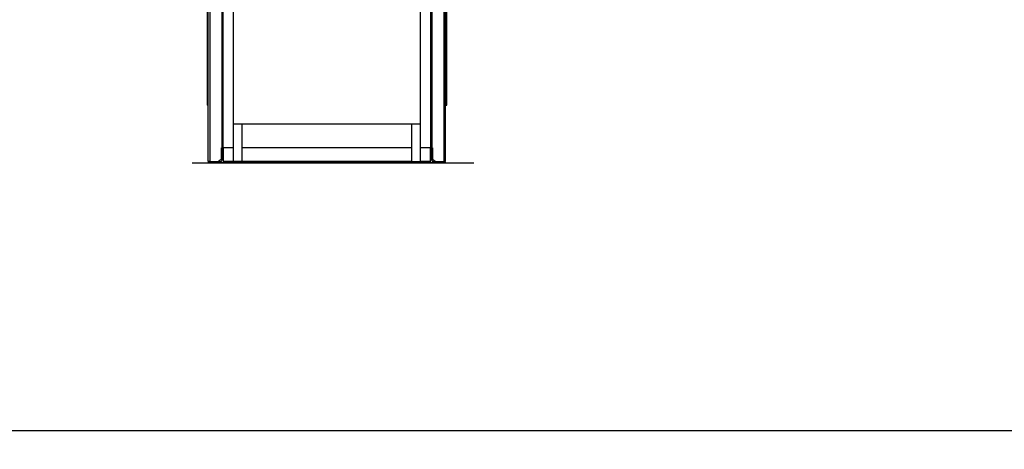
# Model space of a CAD drawing. Header units: millimetres. Extents: x -34725 to 178350, y -13707 to 126150.
# Tile 13 of 256: x -15367 to -10140, y -100 to 2180. Entities that reach past the tile are written whole.
import ezdxf

# ---------------------------------------------------------------- set-up
doc = ezdxf.new("R2010")
doc.units = ezdxf.units.MM
doc.layers.add('4', color=3, linetype='CONTINUOUS')
doc.layers.add('AM_4', color=3, linetype='CONTINUOUS', lineweight=25)
doc.layers.add('AM_VIEWS', color=1, linetype='CONTINUOUS', lineweight=25, plot=False)

msp = doc.modelspace()

# ---------------------------------------------------------------- linework, layer by layer
at = {"layer": '4'}
for p, q in [((-14358.034, 4914.001), (-14358.034, 1426.999)), ((-13114.034, 1426.999), (-13114.034, 4914.001)), ((-14294.034, 4840.001), (-14294.034, 1500.999)), ((-13178.034, 1500.999), (-13178.034, 4840.001)), ((-14366.034, 1426.999), (-14366.034, 3896)), ((-14286.034, 1500.999), (-14286.034, 3914.999)), ((-13186.034, 3914.999), (-13186.034, 1500.999)), ((-14372.034, 3690.999), (-14372.034, 1725.999)), ((-14366.034, 1725.999), (-14366.034, 3690.999)), ((-13100.034, 1725.999), (-13100.034, 3534.978)), ((-13106.034, 1426.999), (-13106.034, 3204.435)), ((-14231.034, 1625.999), (-14231.034, 2865.999)), ((-13241.034, 2865.999), (-13241.034, 1625.999)), ((-14366.034, 1725.999), (-14372.034, 1725.999)), ((-13106.034, 1725.999), (-13100.034, 1725.999)), ((-13241.034, 1625.999), (-14231.034, 1625.999)), ((-14231.034, 1426.999), (-14231.034, 1625.999)), ((-14186.034, 1426.999), (-14186.034, 1625.999)), ((-13286.034, 1625.999), (-13286.034, 1426.999)), ((-13241.034, 1625.999), (-13241.034, 1426.999)), ((-14296.034, 1441.999), (-14296.034, 1500.999)), ((-14296.034, 1500.999), (-14294.765, 1500.999)), ((-14294.765, 1500.999), (-14292.529, 1500.999)), ((-14288.541, 1500.999), (-14292.529, 1500.999)), ((-14292.034, 1436.999), (-14292.034, 1495.999)), ((-14288.541, 1500.999), (-14287.034, 1500.999)), ((-14287.034, 1500.999), (-14286.034, 1500.999)), ((-14231.034, 1500.999), (-14286.034, 1500.999)), ((-14286.034, 1500.999), (-14286.034, 1420.999)), ((-13286.034, 1500.999), (-14186.034, 1500.999)), ((-13186.034, 1500.999), (-13241.034, 1500.999)), ((-13186.034, 1500.999), (-13185.034, 1500.999)), ((-13186.034, 1420.999), (-13186.034, 1500.999)), ((-13185.034, 1500.999), (-13183.527, 1500.999)), ((-13179.54, 1500.999), (-13183.527, 1500.999)), ((-13180.034, 1495.999), (-13180.034, 1436.999)), ((-13179.54, 1500.999), (-13177.303, 1500.999)), ((-13177.303, 1500.999), (-13176.034, 1500.999)), ((-13176.034, 1500.999), (-13176.034, 1441.999)), ((-14363.527, 1426.999), (-14366.034, 1426.999)), ((-14366.034, 1420.999), (-14366.034, 1421.999)), ((-14286.034, 1420.999), (-14366.034, 1420.999)), ((-14363.527, 1426.999), (-14361.034, 1426.999)), ((-14361.034, 1426.999), (-14302.034, 1426.999)), ((-14302.74, 1435.293), (-14311.034, 1426.999)), ((-14296.034, 1441.999), (-14302.74, 1435.293)), ((-14231.034, 1426.999), (-14286.034, 1426.999)), ((-14286.034, 1421.999), (-14286.034, 1420.999)), ((-13186.034, 1420.999), (-14286.034, 1420.999)), ((-14186.034, 1426.999), (-14231.034, 1426.999)), ((-13286.034, 1426.999), (-14186.034, 1426.999)), ((-13286.034, 1426.999), (-13241.034, 1426.999)), ((-13186.034, 1426.999), (-13241.034, 1426.999)), ((-13186.034, 1420.999), (-13186.034, 1421.999)), ((-13106.034, 1420.999), (-13186.034, 1420.999)), ((-13169.329, 1435.293), (-13176.034, 1441.999)), ((-13170.034, 1426.999), (-13111.034, 1426.999)), ((-13161.034, 1426.999), (-13169.329, 1435.293)), ((-13111.034, 1426.999), (-13108.541, 1426.999)), ((-13106.034, 1426.999), (-13108.541, 1426.999)), ((-13106.034, 1421.999), (-13106.034, 1420.999))]:
    msp.add_line(p, q, dxfattribs=at)
for centre, radius, start, end in [((-14287.034, 1495.999), 5, 90, 180), ((-13185.034, 1495.999), 5, 0, 90), ((-14361.034, 1421.999), 5, 90, 180), ((-14302.034, 1436.999), 10, 270, 0), ((-13170.034, 1436.999), 10, 180, 270), ((-13111.034, 1421.999), 5, 0, 90)]:
    msp.add_arc(centre, radius, start, end, dxfattribs=at)
at = {"layer": 'AM_4'}
msp.add_line((-14451.159, 1420.999), (-12956.864, 1420.999), dxfattribs=at)
msp.add_arc((-22209.567, -4599.966), 9106.754, 79.125908, 79.125908, dxfattribs=at)
at = {"layer": 'AM_VIEWS'}
msp.add_lwpolyline([(-34725, 0), (-5000, 0), (-5000, 21025), (-34725, 21025)], close=True, dxfattribs=at)

doc.saveas('drawing.dxf')
